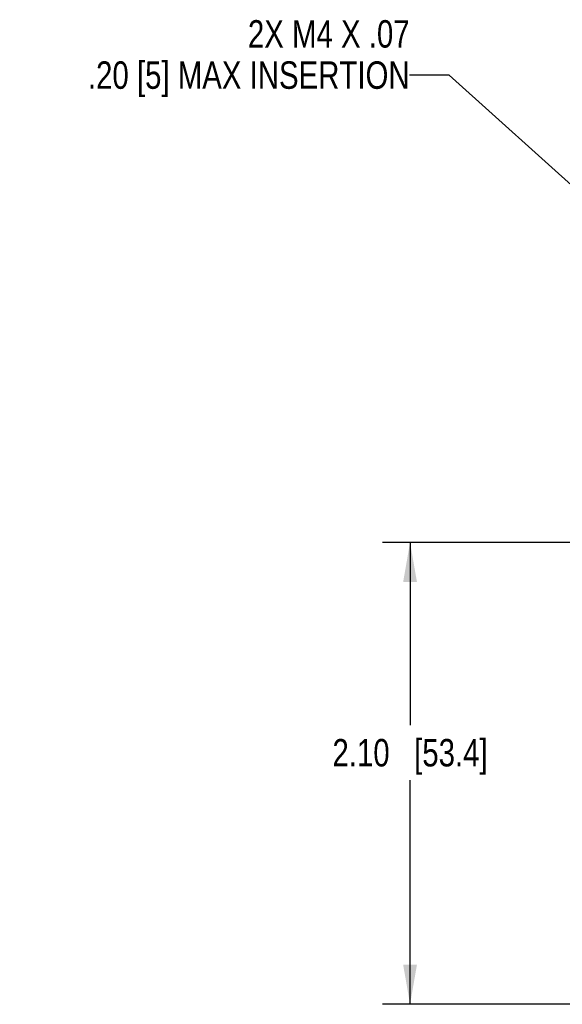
# Model space of a CAD drawing. Header units: inches. Extents: x 0 to 34, y 0 to 22.
# Tile 84 of 106: x 25.2 to 27.7, y 8.3 to 12.7. Entities that reach past the tile are written whole.
import ezdxf

# ---------------------------------------------------------------- set-up
doc = ezdxf.new("R2010")
doc.units = ezdxf.units.IN
doc.header["$LTSCALE"] = 1.87
doc.header["$MEASUREMENT"] = 0
doc.layers.get('0').update_dxf_attribs({"linetype": 'CONTINUOUS'})
doc.layers.add('DETAIL', color=7, linetype='CONTINUOUS')
doc.layers.add('DIMENSIONS', color=7, linetype='CONTINUOUS')
doc.styles.get("Standard").update_dxf_attribs({"font": 'txt', "width": 0.8})
doc.dimstyles.new('DIMSTYLE_1', dxfattribs={"dimtxt": 0.125, "dimasz": 0.18, "dimexe": 0.125, "dimexo": 0.0625, "dimgap": 0.0625, "dimtad": 0, "dimtih": 1, "dimtoh": 1, "dimzin": 4, "dimdsep": 46, "dimtxsty": 'STANDARD', "dimblk": '_FILLED', "dimblk1": '_FILLED', "dimblk2": '_FILLED', "dimcen": 0.09, "dimadec": 0, "dimazin": 0, "dimtp": 0.01, "dimtm": 0.01, "dimtfac": 1, "dimtofl": 0, "dimtmove": 0, "dimatfit": 3, "dimldrblk": '_FILLED', "dimfxl": 1, "dimtolj": 1, "dimtzin": 4, "dimarcsym": 0})
doc.dimstyles.get("Standard").update_dxf_attribs({"dimtxt": 0.125, "dimasz": 0.18, "dimexe": 0.125, "dimexo": 0.0625, "dimgap": 0.09, "dimtad": 0, "dimtih": 1, "dimtoh": 1, "dimzin": 4, "dimdsep": 46, "dimtxsty": 'STANDARD', "dimblk": '_FILLED', "dimblk1": '_FILLED', "dimblk2": '_FILLED', "dimcen": 0.09, "dimadec": 0, "dimazin": 0, "dimtol": 1, "dimtp": 0.02, "dimtm": 0.02, "dimtfac": 1, "dimtofl": 0, "dimtmove": 0, "dimatfit": 3, "dimldrblk": '_FILLED', "dimfxl": 1, "dimtolj": 1, "dimtzin": 4, "dimarcsym": 0})

# ---------------------------------------------------------------- blocks, each defined once
blk = doc.blocks.new('_FILLED')
at = {"color": 0, "linetype": 'BYBLOCK'}
blk.add_solid([(0, 0), (-1, 0.174), (-1, -0.174)], dxfattribs=at)
blk = doc.blocks.new('*D8')
at = {"layer": 'DIMENSIONS', "color": 2, "linetype": 'CONTINUOUS'}
for p, q in [((29.0933, 10.3703), (26.8513, 10.3703)), ((26.9763, 10.3703), (26.9763, 9.5375)), ((26.9763, 8.2671), (26.9763, 9.2875)), ((27.8534, 8.2671), (26.8513, 8.2671))]:
    blk.add_line(p, q, dxfattribs=at)
at = {"layer": 'DIMENSIONS', "color": 2, "linetype": 'CONTINUOUS', "xscale": 0.18, "yscale": 0.18, "zscale": 0.18}
for p, rotation in [((26.9763, 10.3703), 90), ((26.9763, 8.2671), 270)]:
    blk.add_blockref('_FILLED', p, dxfattribs=dict(at, rotation=rotation))
at = {"layer": 'DIMENSIONS', "color": 2, "linetype": 'CONTINUOUS', "insert": (26.9763, 9.475), "char_height": 0.125, "width": 1.125, "attachment_point": 2, "line_spacing_factor": 0.9}
blk.add_mtext('2.10{\\Ftxt.shx;\\W1.000000;\\H0.125000; }[53.4]', dxfattribs=at)

msp = doc.modelspace()

# ---------------------------------------------------------------- texts
at = {"layer": 'DETAIL', "color": 2, "linetype": 'CONTINUOUS', "insert": (26.9744, 12.7477), "char_height": 0.125, "width": 2.1, "attachment_point": 3, "line_spacing_factor": 0.9}
msp.add_mtext('2X M4 X .07\\P.20 [5] MAX INSERTION', dxfattribs=at)

# ---------------------------------------------------------------- dimensions: what is measured, and where the dimension line sits
at = {"layer": 'DIMENSIONS', "color": 2, "linetype": 'CONTINUOUS'}
dim = msp.add_linear_dim(base=(26.9763, 10.3703), p1=(27.9159, 8.2671), p2=(29.1558, 10.3703), angle=90, dimstyle='DIMSTYLE_1', dxfattribs=at)
dim.commit()
dim.dimension.update_dxf_attribs({"geometry": '*D8', "text_midpoint": (26.9763, 9.4125), "dimtype": 160})

# ---------------------------------------------------------------- leaders
at = {"layer": 'DETAIL', "color": 2, "linetype": 'CONTINUOUS'}
msp.add_leader([(29.4307, 10.4431), (27.1544, 12.4977), (26.9744, 12.4977)], dimstyle='STANDARD', override={"dimtad": 0}, dxfattribs=at)

doc.saveas('drawing.dxf')
